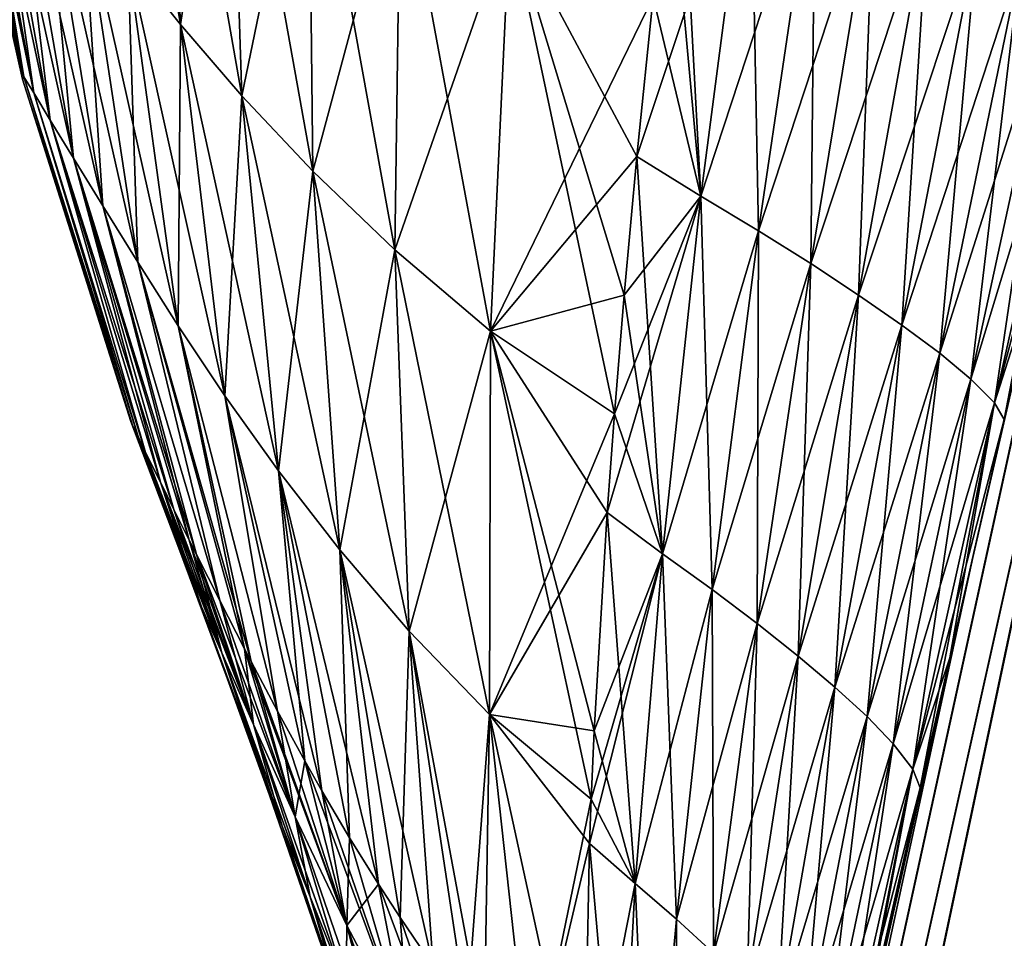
# Model space of a CAD drawing. Header units: metres. Extents: x 59 to 135, y -85 to 87.
# Tile 194 of 210: x 124.45 to 126.05, y 65.22 to 66.72. Entities that reach past the tile are written whole.
import ezdxf

# ---------------------------------------------------------------- set-up
doc = ezdxf.new("R2010")
doc.units = ezdxf.units.M
doc.layers.add('solid_21_404_502_XXX', color=7, linetype='CONTINUOUS')

msp = doc.modelspace()

# ---------------------------------------------------------------- linework, layer by layer
at = {"layer": 'solid_21_404_502_XXX'}
for points in [[(126.651802, 67.824821, -11.721516), (124.045311, 55.064014, -14.05514), (123.809486, 55.057373, -13.685122)], [(126.499924, 67.796822, -11.311533), (126.651802, 67.824821, -11.721516), (123.809486, 55.057373, -13.685122)], [(126.886948, 67.827339, -12.091162), (124.353706, 55.046169, -14.366816), (124.045311, 55.064014, -14.05514)], [(126.651802, 67.824821, -11.721516), (126.886948, 67.827339, -12.091162), (124.045311, 55.064014, -14.05514)], [(126.886948, 67.827339, -12.091162), (127.194069, 67.804245, -12.402734), (124.353706, 55.046169, -14.366816)], [(127.194069, 67.804245, -12.402734), (124.719833, 55.0047, -14.605144), (124.353706, 55.046169, -14.366816)], [(127.194069, 67.804245, -12.402734), (127.558441, 67.756653, -12.64128), (124.719833, 55.0047, -14.605144)], [(126.499924, 67.796822, -11.311533), (123.657593, 55.026562, -13.274575), (126.438606, 67.74472, -10.880898)], [(126.499924, 67.796822, -11.311533), (123.809486, 55.057373, -13.685122), (123.657593, 55.026562, -13.274575)], [(123.798546, 55.00618, 13.692995), (126.639999, 67.773849, 11.729356), (126.488121, 67.745834, 11.319371)], [(123.798546, 55.00618, 13.692995), (124.03437, 55.012836, 14.063015), (126.639999, 67.773849, 11.729356)], [(124.03437, 55.012836, 14.063015), (126.875145, 67.776382, 12.099003), (126.639999, 67.773849, 11.729356)], [(124.03437, 55.012836, 14.063015), (124.342773, 54.995014, 14.37469), (126.875145, 67.776382, 12.099003)], [(124.342773, 54.995014, 14.37469), (127.182274, 67.753304, 12.410576), (126.875145, 67.776382, 12.099003)], [(124.342773, 54.995014, 14.37469), (124.708908, 54.953568, 14.613017), (127.182274, 67.753304, 12.410576)], [(124.708908, 54.953568, 14.613017), (127.546654, 67.705734, 12.649121), (127.182274, 67.753304, 12.410576)], [(127.558441, 67.756653, -12.64128), (125.126068, 54.941597, -14.75865), (124.719833, 55.0047, -14.605144)], [(127.558441, 67.756653, -12.64128), (127.962578, 67.686836, -12.795357), (125.126068, 54.941597, -14.75865)], [(123.64666, 54.975357, 13.282446), (126.488121, 67.745834, 11.319371), (126.426804, 67.693726, 10.888733)], [(123.64666, 54.975357, 13.282446), (123.798546, 55.00618, 13.692995), (126.488121, 67.745834, 11.319371)], [(123.657593, 55.026562, -13.274575), (126.001106, 65.843689, -11.172976), (126.438606, 67.74472, -10.880898)], [(126.420685, 67.66729, -9.547014), (126.438606, 67.74472, -10.880898), (126.001106, 65.843689, -11.172976)], [(124.708908, 54.953568, 14.613017), (125.11515, 54.890491, 14.766522), (127.546654, 67.705734, 12.649121)], [(125.11515, 54.890491, 14.766522), (127.950798, 67.635948, 12.803195), (127.546654, 67.705734, 12.649121)], [(123.64666, 54.975357, 13.282446), (126.426804, 67.693726, 10.888733), (126.001106, 65.843697, 11.172976)], [(127.962578, 67.686836, -12.795357), (128.387085, 67.598175, -12.857566), (125.126068, 54.941597, -14.75865)], [(126.052338, 66.067444, 8.410643), (126.001106, 65.843697, 11.172976), (126.426804, 67.693726, 10.888733)], [(126.3592, 67.401321, -9.411224), (126.420685, 67.66729, -9.547014), (126.001106, 65.843689, -11.172976)], [(125.11515, 54.890491, 14.766522), (125.541992, 54.809074, 14.827776), (127.950798, 67.635948, 12.803195)], [(127.950798, 67.635948, 12.803195), (125.541992, 54.809074, 14.827776), (127.792931, 65.010948, 13.256139)], [(125.126068, 54.941597, -14.75865), (128.387085, 67.598175, -12.857566), (127.792877, 65.010719, -13.256173)], [(124.592552, 67.428429, 3.77563), (124.628845, 66.816986, 3.468401), (124.714249, 66.709488, 3.945249)], [(124.684677, 67.332771, 4.295804), (124.592552, 67.428429, 3.77563), (124.714249, 66.709488, 3.945249)], [(126.26786, 67.005424, -9.172409), (126.3592, 67.401321, -9.411224), (126.001106, 65.843689, -11.172976)], [(124.684677, 67.332771, -4.295804), (124.714249, 66.709488, -3.945249), (124.628845, 66.816986, -3.468401)], [(124.684677, 67.332771, 4.295804), (124.714249, 66.709488, 3.945249), (124.813858, 66.593605, 4.415894)], [(124.793671, 67.229141, 4.80934), (124.684677, 67.332771, 4.295804), (124.813858, 66.593605, 4.415894)], [(124.684677, 67.332771, -4.295804), (124.793671, 67.229141, -4.80934), (124.714249, 66.709488, -3.945249)], [(124.793671, 67.229141, -4.80934), (124.813858, 66.593605, -4.415894), (124.714249, 66.709488, -3.945249)], [(124.793671, 67.229141, 4.80934), (124.813858, 66.593605, 4.415894), (124.929619, 66.470924, 4.879422)], [(124.922203, 67.118599, 5.315185), (124.793671, 67.229141, 4.80934), (124.929619, 66.470924, 4.879422)], [(124.793671, 67.229141, -4.80934), (124.922203, 67.118599, -5.315185), (124.813858, 66.593605, -4.415894)], [(124.352173, 67.197289, 0.509144), (124.349007, 67.186348), (124.460281, 66.624374, 0.457463)], [(124.352173, 67.197289, -0.509144), (124.458145, 66.620506), (124.407623, 66.843452)], [(124.352173, 67.197289, -0.509144), (124.460281, 66.624374, -0.457463), (124.458145, 66.620506)], [(124.352173, 67.197289, 0.509144), (124.460281, 66.624374, 0.457463), (124.476128, 66.59848, 0.910406)], [(124.369614, 67.173141, 1.013724), (124.352173, 67.197289, 0.509144), (124.476128, 66.59848, 0.910406)], [(124.352173, 67.197289, -0.509144), (124.369614, 67.173141, -1.013724), (124.460281, 66.624374, -0.457463)], [(124.349007, 67.186348), (124.407623, 66.843452), (124.460281, 66.624374, 0.457463)], [(124.369614, 67.173141, 1.013724), (124.476128, 66.59848, 0.910406), (124.503006, 66.554047, 1.358792)], [(124.399033, 67.131561, 1.513677), (124.369614, 67.173141, 1.013724), (124.503006, 66.554047, 1.358792)], [(124.369614, 67.173141, -1.013724), (124.476128, 66.59848, -0.910406), (124.460281, 66.624374, -0.457463)], [(124.369614, 67.173141, -1.013724), (124.399033, 67.131561, -1.513677), (124.476128, 66.59848, -0.910406)], [(124.399033, 67.131561, 1.513677), (124.503006, 66.554047, 1.358792), (124.540581, 66.492241, 1.802661)], [(124.440201, 67.073608, 2.009012), (124.399033, 67.131561, 1.513677), (124.540581, 66.492241, 1.802661)], [(124.399033, 67.131561, -1.513677), (124.503006, 66.554047, -1.358792), (124.476128, 66.59848, -0.910406)], [(124.399033, 67.131561, -1.513677), (124.440201, 67.073608, -2.009012), (124.503006, 66.554047, -1.358792)], [(124.922203, 67.118599, -5.315185), (124.929619, 66.470924, -4.879422), (124.813858, 66.593605, -4.415894)], [(124.922203, 67.118599, 5.315185), (124.929619, 66.470924, 4.879422), (125.062317, 66.343254, 5.335376)], [(125.071594, 67.002472, 5.812784), (124.922203, 67.118599, 5.315185), (125.062317, 66.343254, 5.335376)], [(124.922203, 67.118599, -5.315185), (125.071594, 67.002472, -5.812784), (124.929619, 66.470924, -4.879422)], [(125.523422, 67.107666, 7.005736), (125.50869, 66.986252, 6.928191), (125.55938, 66.430527, 6.758963)], [(125.639999, 67.04882, 7.20704), (125.523422, 67.107666, 7.005736), (125.55938, 66.430527, 6.758963)], [(124.440201, 67.073608, 2.009012), (124.540581, 66.492241, 1.802661), (124.588165, 66.414642, 2.242177)], [(124.492523, 67.000725, 2.499873), (124.440201, 67.073608, 2.009012), (124.588165, 66.414642, 2.242177)], [(124.440201, 67.073608, -2.009012), (124.540581, 66.492241, -1.802661), (124.503006, 66.554047, -1.358792)], [(124.440201, 67.073608, -2.009012), (124.492523, 67.000725, -2.499873), (124.540581, 66.492241, -1.802661)], [(125.639999, 67.04882, -7.20704), (125.55938, 66.430527, -6.758963), (125.455605, 66.49498, -6.572616)], [(125.482338, 66.754547, -6.769039), (125.639999, 67.04882, -7.20704), (125.455605, 66.49498, -6.572616)], [(125.639999, 67.04882, 7.20704), (125.55938, 66.430527, 6.758963), (125.653084, 66.374336, 6.953313)], [(125.639999, 67.04882, -7.20704), (125.745293, 66.996284, -7.414411), (125.55938, 66.430527, -6.758963)], [(125.745293, 66.996284, 7.414411), (125.639999, 67.04882, 7.20704), (125.653084, 66.374336, 6.953313)], [(124.492523, 67.000725, 2.499873), (124.588165, 66.414642, 2.242177), (124.645027, 66.323097, 2.6775)], [(124.555382, 66.914604, 2.986388), (124.492523, 67.000725, 2.499873), (124.645027, 66.323097, 2.6775)], [(124.492523, 67.000725, -2.499873), (124.588165, 66.414642, -2.242177), (124.540581, 66.492241, -1.802661)], [(124.492523, 67.000725, -2.499873), (124.555382, 66.914604, -2.986388), (124.588165, 66.414642, -2.242177)], [(125.071594, 67.002472, -5.812784), (125.062317, 66.343254, -5.335376), (124.929619, 66.470924, -4.879422)], [(125.071594, 67.002472, 5.812784), (125.062317, 66.343254, 5.335376), (125.217949, 66.211205, 5.781253)], [(125.071594, 67.002472, -5.812784), (125.249268, 66.880714, -6.299346), (125.062317, 66.343254, -5.335376)], [(125.249268, 66.880714, 6.299346), (125.071594, 67.002472, 5.812784), (125.217949, 66.211205, 5.781253)], [(126.200851, 66.714363, -8.967105), (126.26786, 67.005424, -9.172409), (126.001106, 65.843689, -11.172976)], [(125.50869, 66.986252, 6.928191), (125.482338, 66.754547, 6.769039), (125.55938, 66.430527, 6.758963)], [(125.745293, 66.996284, -7.414411), (125.653084, 66.374336, -6.953313), (125.55938, 66.430527, -6.758963)], [(125.745293, 66.996284, 7.414411), (125.653084, 66.374336, 6.953313), (125.737999, 66.320824, 7.150774)], [(125.745293, 66.996284, -7.414411), (125.840942, 66.946426, -7.625087), (125.653084, 66.374336, -6.953313)], [(125.840942, 66.946426, 7.625087), (125.745293, 66.996284, 7.414411), (125.737999, 66.320824, 7.150774)], [(125.840942, 66.946426, -7.625087), (125.737999, 66.320824, -7.150774), (125.653084, 66.374336, -6.953313)], [(125.840942, 66.946426, 7.625087), (125.737999, 66.320824, 7.150774), (125.81559, 66.269745, 7.350787)], [(125.840942, 66.946426, -7.625087), (125.928627, 66.898949, -7.83847), (125.737999, 66.320824, -7.150774)], [(125.928627, 66.898949, 7.83847), (125.840942, 66.946426, 7.625087), (125.81559, 66.269745, 7.350787)], [(124.555382, 66.914604, 2.986388), (124.645027, 66.323097, 2.6775), (124.71093, 66.219582, 3.108543)], [(124.628845, 66.816986, 3.468401), (124.555382, 66.914604, 2.986388), (124.71093, 66.219582, 3.108543)], [(124.555382, 66.914604, -2.986388), (124.645027, 66.323097, -2.6775), (124.588165, 66.414642, -2.242177)], [(124.555382, 66.914604, -2.986388), (124.628845, 66.816986, -3.468401), (124.645027, 66.323097, -2.6775)], [(125.928627, 66.898949, -7.83847), (125.81559, 66.269745, -7.350787), (125.737999, 66.320824, -7.150774)], [(125.928627, 66.898949, 7.83847), (125.81559, 66.269745, 7.350787), (125.886017, 66.221138, 7.55329)], [(125.928627, 66.898949, -7.83847), (126.008537, 66.853867, -8.05449), (125.81559, 66.269745, -7.350787)], [(126.008537, 66.853867, 8.05449), (125.928627, 66.898949, 7.83847), (125.886017, 66.221138, 7.55329)], [(125.249268, 66.880714, -6.299346), (125.217949, 66.211205, -5.781253), (125.062317, 66.343254, -5.335376)], [(125.249268, 66.880714, 6.299346), (125.217949, 66.211205, 5.781253), (125.419067, 66.076653, 6.212664)], [(125.249268, 66.880714, -6.299346), (125.482338, 66.754547, -6.769039), (125.217949, 66.211205, -5.781253)], [(125.249268, 66.880714, 6.299346), (125.419067, 66.076653, 6.212664), (125.434883, 66.269577, 6.385617)], [(125.249268, 66.880714, 6.299346), (125.434883, 66.269577, 6.385617), (125.455605, 66.49498, 6.572616)], [(125.249268, 66.880714, 6.299346), (125.455605, 66.49498, 6.572616), (125.482338, 66.754547, 6.769039)], [(126.008537, 66.853867, -8.05449), (125.886017, 66.221138, -7.55329), (125.81559, 66.269745, -7.350787)], [(126.008537, 66.853867, 8.05449), (125.886017, 66.221138, 7.55329), (125.947586, 66.17543, 7.758917)], [(126.008537, 66.853867, -8.05449), (126.078751, 66.81163, -8.273826), (125.886017, 66.221138, -7.55329)], [(126.078751, 66.81163, 8.273826), (126.008537, 66.853867, 8.05449), (125.947586, 66.17543, 7.758917)], [(124.407623, 66.843452), (124.458145, 66.620506), (124.460281, 66.624374, 0.457463)], [(124.628845, 66.816986, 3.468401), (124.71093, 66.219582, 3.108543), (124.786667, 66.106003, 3.534771)], [(124.714249, 66.709488, 3.945249), (124.628845, 66.816986, 3.468401), (124.786667, 66.106003, 3.534771)], [(124.628845, 66.816986, -3.468401), (124.71093, 66.219582, -3.108543), (124.645027, 66.323097, -2.6775)], [(124.628845, 66.816986, -3.468401), (124.714249, 66.709488, -3.945249), (124.71093, 66.219582, -3.108543)], [(126.078751, 66.81163, -8.273826), (125.947586, 66.17543, -7.758917), (125.886017, 66.221138, -7.55329)], [(126.078751, 66.81163, 8.273826), (125.947586, 66.17543, 7.758917), (125.998077, 66.133133, 7.968498)], [(126.078751, 66.81163, -8.273826), (126.13678, 66.772804, -8.497361), (125.947586, 66.17543, -7.758917)], [(126.13678, 66.772804, 8.497361), (126.078751, 66.81163, 8.273826), (125.998077, 66.133133, 7.968498)], [(126.13678, 66.772804, -8.497361), (125.998077, 66.133133, -7.968498), (125.947586, 66.17543, -7.758917)], [(126.13678, 66.772804, 8.497361), (125.998077, 66.133133, 7.968498), (126.036606, 66.09446, 8.182362)], [(126.13678, 66.772804, -8.497361), (126.181625, 66.737633, -8.725449), (125.998077, 66.133133, -7.968498)], [(126.181625, 66.737633, 8.725449), (126.13678, 66.772804, 8.497361), (126.036606, 66.09446, 8.182362)], [(125.217949, 66.211205, -5.781253), (125.482338, 66.754547, -6.769039), (125.455605, 66.49498, -6.572616)], [(125.482338, 66.754547, 6.769039), (125.455605, 66.49498, 6.572616), (125.55938, 66.430527, 6.758963)], [(126.181625, 66.737633, -8.725449), (126.036606, 66.09446, -8.182362), (125.998077, 66.133133, -7.968498)], [(126.181625, 66.737633, 8.725449), (126.036606, 66.09446, 8.182362), (126.052338, 66.067444, 8.410643)], [(126.181625, 66.737633, -8.725449), (126.200851, 66.714363, -8.967105), (126.036606, 66.09446, -8.182362)], [(126.115219, 66.341667, -8.663905), (126.200851, 66.714363, -8.967105), (126.001106, 65.843689, -11.172976)], [(126.036606, 66.09446, -8.182362), (126.200851, 66.714363, -8.967105), (126.115219, 66.341667, -8.663905)], [(124.714249, 66.709488, -3.945249), (124.786667, 66.106003, -3.534771), (124.71093, 66.219582, -3.108543)], [(124.714249, 66.709488, 3.945249), (124.786667, 66.106003, 3.534771), (124.873749, 65.984184, 3.955316)], [(124.813858, 66.593605, 4.415894), (124.714249, 66.709488, 3.945249), (124.873749, 65.984184, 3.955316)], [(124.714249, 66.709488, -3.945249), (124.813858, 66.593605, -4.415894), (124.786667, 66.106003, -3.534771)], [(124.460281, 66.624374, -0.457463), (124.633575, 66.064499), (124.458145, 66.620506)], [(124.460281, 66.624374, 0.457463), (124.458145, 66.620506), (124.636551, 66.058296, 0.32266)], [(124.458145, 66.620506), (124.633575, 66.064499), (124.636551, 66.058296, 0.32266)], [(124.460281, 66.624374, 0.457463), (124.636551, 66.058296, 0.32266), (124.645485, 66.039795, 0.642687)], [(124.476128, 66.59848, 0.910406), (124.460281, 66.624374, 0.457463), (124.645485, 66.039795, 0.642687)], [(124.460281, 66.624374, -0.457463), (124.636551, 66.058296, -0.32266), (124.633575, 66.064499)], [(124.460281, 66.624374, -0.457463), (124.645485, 66.039795, -0.642687), (124.636551, 66.058296, -0.32266)], [(124.460281, 66.624374, -0.457463), (124.476128, 66.59848, -0.910406), (124.645485, 66.039795, -0.642687)], [(124.476128, 66.59848, 0.910406), (124.645485, 66.039795, 0.642687), (124.657921, 66.014221, 0.916004)], [(124.503006, 66.554047, 1.358792), (124.476128, 66.59848, 0.910406), (124.657921, 66.014221, 0.916004)], [(124.476128, 66.59848, -0.910406), (124.657921, 66.014221, -0.916004), (124.645485, 66.039795, -0.642687)], [(124.476128, 66.59848, -0.910406), (124.503006, 66.554047, -1.358792), (124.657921, 66.014221, -0.916004)], [(124.813858, 66.593605, -4.415894), (124.873749, 65.984184, -3.955316), (124.786667, 66.106003, -3.534771)], [(124.813858, 66.593605, 4.415894), (124.873749, 65.984184, 3.955316), (124.973427, 65.856049, 4.369422)], [(124.929619, 66.470924, 4.879422), (124.813858, 66.593605, 4.415894), (124.973427, 65.856049, 4.369422)], [(124.813858, 66.593605, -4.415894), (124.929619, 66.470924, -4.879422), (124.873749, 65.984184, -3.955316)], [(124.503006, 66.554047, 1.358792), (124.681831, 65.965614, 1.285118), (124.703766, 65.921478, 1.547751)], [(124.503006, 66.554047, 1.358792), (124.657921, 66.014221, 0.916004), (124.681831, 65.965614, 1.285118)], [(124.540581, 66.492241, 1.802661), (124.503006, 66.554047, 1.358792), (124.703766, 65.921478, 1.547751)], [(124.503006, 66.554047, -1.358792), (124.681831, 65.965614, -1.285118), (124.657921, 66.014221, -0.916004)], [(124.503006, 66.554047, -1.358792), (124.540581, 66.492241, -1.802661), (124.681831, 65.965614, -1.285118)], [(124.540581, 66.492241, 1.802661), (124.728798, 65.87146, 1.80239), (124.740372, 65.848427, 1.909316)], [(124.588165, 66.414642, 2.242177), (124.540581, 66.492241, 1.802661), (124.740372, 65.848427, 1.909316)], [(124.540581, 66.492241, 1.802661), (124.703766, 65.921478, 1.547751), (124.728798, 65.87146, 1.80239)], [(124.540581, 66.492241, -1.802661), (124.703766, 65.921478, -1.547751), (124.681831, 65.965614, -1.285118)], [(124.540581, 66.492241, -1.802661), (124.728798, 65.87146, -1.80239), (124.703766, 65.921478, -1.547751)], [(124.540581, 66.492241, -1.802661), (124.588165, 66.414642, -2.242177), (124.728798, 65.87146, -1.80239)], [(125.217949, 66.211205, -5.781253), (125.455605, 66.49498, -6.572616), (125.434883, 66.269577, -6.385617)], [(125.455605, 66.49498, 6.572616), (125.434883, 66.269577, 6.385617), (125.49707, 65.84964, 6.229026)], [(125.434883, 66.269577, -6.385617), (125.455605, 66.49498, -6.572616), (125.55938, 66.430527, -6.758963)], [(125.55938, 66.430527, 6.758963), (125.455605, 66.49498, 6.572616), (125.49707, 65.84964, 6.229026)], [(124.929619, 66.470924, -4.879422), (124.973427, 65.856049, -4.369422), (124.873749, 65.984184, -3.955316)], [(124.929619, 66.470924, 4.879422), (124.973427, 65.856049, 4.369422), (125.086037, 65.723671, 4.77674)], [(125.062317, 66.343254, 5.335376), (124.929619, 66.470924, 4.879422), (125.086037, 65.723671, 4.77674)], [(124.929619, 66.470924, -4.879422), (125.062317, 66.343254, -5.335376), (124.973427, 65.856049, -4.369422)], [(125.55938, 66.430527, -6.758963), (125.49707, 65.84964, -6.229026), (125.407364, 65.91642, -6.059451)], [(125.419067, 66.076653, -6.212664), (125.55938, 66.430527, -6.758963), (125.407364, 65.91642, -6.059451)], [(125.419067, 66.076653, -6.212664), (125.434883, 66.269577, -6.385617), (125.55938, 66.430527, -6.758963)], [(125.55938, 66.430527, 6.758963), (125.49707, 65.84964, 6.229026), (125.577873, 65.791641, 6.407987)], [(125.55938, 66.430527, -6.758963), (125.653084, 66.374336, -6.953313), (125.49707, 65.84964, -6.229026)], [(125.653084, 66.374336, 6.953313), (125.55938, 66.430527, 6.758963), (125.577873, 65.791641, 6.407987)], [(124.588165, 66.414642, 2.242177), (124.740372, 65.848427, 1.909316), (124.778236, 65.773628, 2.225866)], [(124.645027, 66.323097, 2.6775), (124.588165, 66.414642, 2.242177), (124.778236, 65.773628, 2.225866)], [(124.588165, 66.414642, -2.242177), (124.740372, 65.848427, -1.909316), (124.728798, 65.87146, -1.80239)], [(124.588165, 66.414642, -2.242177), (124.778236, 65.773628, -2.225866), (124.740372, 65.848427, -1.909316)], [(124.588165, 66.414642, -2.242177), (124.645027, 66.323097, -2.6775), (124.778236, 65.773628, -2.225866)], [(125.653084, 66.374336, -6.953313), (125.577873, 65.791641, -6.407987), (125.49707, 65.84964, -6.229026)], [(125.653084, 66.374336, 6.953313), (125.577873, 65.791641, 6.407987), (125.650871, 65.736221, 6.589826)], [(125.653084, 66.374336, -6.953313), (125.737999, 66.320824, -7.150774), (125.577873, 65.791641, -6.407987)], [(125.737999, 66.320824, 7.150774), (125.653084, 66.374336, 6.953313), (125.650871, 65.736221, 6.589826)], [(125.062317, 66.343254, -5.335376), (125.086037, 65.723671, -4.77674), (124.973427, 65.856049, -4.369422)], [(125.062317, 66.343254, 5.335376), (125.086037, 65.723671, 4.77674), (125.216118, 65.58815, 5.175093)], [(125.217949, 66.211205, 5.781253), (125.062317, 66.343254, 5.335376), (125.216118, 65.58815, 5.175093)], [(125.062317, 66.343254, -5.335376), (125.217949, 66.211205, -5.781253), (125.086037, 65.723671, -4.77674)], [(126.05233, 66.067436, -8.410637), (126.115219, 66.341667, -8.663905), (126.001106, 65.843689, -11.172976)], [(126.036606, 66.09446, -8.182362), (126.115219, 66.341667, -8.663905), (126.05233, 66.067436, -8.410637)], [(124.645027, 66.323097, 2.6775), (124.818542, 65.695114, 2.522732), (124.829315, 65.6744, 2.596643)], [(124.645027, 66.323097, 2.6775), (124.778236, 65.773628, 2.225866), (124.818542, 65.695114, 2.522732)], [(124.71093, 66.219582, 3.108543), (124.645027, 66.323097, 2.6775), (124.829315, 65.6744, 2.596643)], [(124.645027, 66.323097, -2.6775), (124.818542, 65.695114, -2.522732), (124.778236, 65.773628, -2.225866)], [(124.645027, 66.323097, -2.6775), (124.71093, 66.219582, -3.108543), (124.818542, 65.695114, -2.522732)], [(125.737999, 66.320824, -7.150774), (125.650871, 65.736221, -6.589826), (125.577873, 65.791641, -6.407987)], [(125.737999, 66.320824, 7.150774), (125.650871, 65.736221, 6.589826), (125.717316, 65.683212, 6.774035)], [(125.737999, 66.320824, -7.150774), (125.81559, 66.269745, -7.350787), (125.650871, 65.736221, -6.589826)], [(125.81559, 66.269745, 7.350787), (125.737999, 66.320824, 7.150774), (125.717316, 65.683212, 6.774035)], [(125.217949, 66.211205, -5.781253), (125.434883, 66.269577, -6.385617), (125.419067, 66.076653, -6.212664)], [(125.434883, 66.269577, 6.385617), (125.419067, 66.076653, 6.212664), (125.49707, 65.84964, 6.229026)], [(125.81559, 66.269745, -7.350787), (125.717316, 65.683212, -6.774035), (125.650871, 65.736221, -6.589826)], [(125.81559, 66.269745, 7.350787), (125.717316, 65.683212, 6.774035), (125.777321, 65.632668, 6.960555)], [(125.81559, 66.269745, -7.350787), (125.886017, 66.221138, -7.55329), (125.717316, 65.683212, -6.774035)], [(125.886017, 66.221138, 7.55329), (125.81559, 66.269745, 7.350787), (125.777321, 65.632668, 6.960555)], [(124.71093, 66.219582, 3.108543), (124.829315, 65.6744, 2.596643), (124.871872, 65.594009, 2.870092)], [(124.786667, 66.106003, 3.534771), (124.71093, 66.219582, 3.108543), (124.871872, 65.594009, 2.870092)], [(124.71093, 66.219582, -3.108543), (124.829315, 65.6744, -2.596643), (124.818542, 65.695114, -2.522732)], [(124.71093, 66.219582, -3.108543), (124.871872, 65.594009, -2.870092), (124.829315, 65.6744, -2.596643)], [(124.71093, 66.219582, -3.108543), (124.786667, 66.106003, -3.534771), (124.871872, 65.594009, -2.870092)], [(125.886017, 66.221138, -7.55329), (125.777321, 65.632668, -6.960555), (125.717316, 65.683212, -6.774035)], [(125.886017, 66.221138, 7.55329), (125.777321, 65.632668, 6.960555), (125.829437, 65.584953, 7.149973)], [(125.886017, 66.221138, -7.55329), (125.947586, 66.17543, -7.758917), (125.777321, 65.632668, -6.960555)], [(125.947586, 66.17543, 7.758917), (125.886017, 66.221138, 7.55329), (125.829437, 65.584953, 7.149973)], [(125.217949, 66.211205, -5.781253), (125.216118, 65.58815, -5.175093), (125.086037, 65.723671, -4.77674)], [(125.217949, 66.211205, 5.781253), (125.216118, 65.58815, 5.175093), (125.381409, 65.450996, 5.560487)], [(125.217949, 66.211205, -5.781253), (125.419067, 66.076653, -6.212664), (125.216118, 65.58815, -5.175093)], [(125.217949, 66.211205, 5.781253), (125.381409, 65.450996, 5.560487), (125.386429, 65.561813, 5.687014)], [(125.217949, 66.211205, 5.781253), (125.386429, 65.561813, 5.687014), (125.407364, 65.91642, 6.059451)], [(125.217949, 66.211205, 5.781253), (125.407364, 65.91642, 6.059451), (125.419067, 66.076653, 6.212664)], [(125.947586, 66.17543, -7.758917), (125.829437, 65.584953, -7.149973), (125.777321, 65.632668, -6.960555)], [(125.947586, 66.17543, 7.758917), (125.829437, 65.584953, 7.149973), (125.871765, 65.540543, 7.343051)], [(125.947586, 66.17543, -7.758917), (125.998077, 66.133133, -7.968498), (125.829437, 65.584953, -7.149973)], [(125.998077, 66.133133, 7.968498), (125.947586, 66.17543, 7.758917), (125.871765, 65.540543, 7.343051)], [(125.998077, 66.133133, -7.968498), (125.871765, 65.540543, -7.343051), (125.829437, 65.584953, -7.149973)], [(125.998077, 66.133133, 7.968498), (125.871765, 65.540543, 7.343051), (125.903534, 65.499619, 7.540093)], [(125.998077, 66.133133, -7.968498), (126.036606, 66.09446, -8.182362), (125.871765, 65.540543, -7.343051)], [(126.036606, 66.09446, 8.182362), (125.998077, 66.133133, 7.968498), (125.903534, 65.499619, 7.540093)], [(124.786667, 66.106003, 3.534771), (124.916367, 65.512955, 3.128531), (124.944077, 65.464264, 3.277249)], [(124.786667, 66.106003, 3.534771), (124.871872, 65.594009, 2.870092), (124.916367, 65.512955, 3.128531)], [(124.873749, 65.984184, 3.955316), (124.786667, 66.106003, 3.534771), (124.944077, 65.464264, 3.277249)], [(124.786667, 66.106003, -3.534771), (124.916367, 65.512955, -3.128531), (124.871872, 65.594009, -2.870092)], [(124.786667, 66.106003, -3.534771), (124.873749, 65.984184, -3.955316), (124.916367, 65.512955, -3.128531)], [(126.036606, 66.09446, -8.182362), (125.903534, 65.499619, -7.540093), (125.871765, 65.540543, -7.343051)], [(126.036606, 66.09446, 8.182362), (125.903534, 65.499619, 7.540093), (125.915512, 65.469147, 7.751342)], [(126.036606, 66.09446, -8.182362), (126.05233, 66.067436, -8.410637), (125.903534, 65.499619, -7.540093)], [(126.036606, 66.09446, 8.182362), (125.915512, 65.469147, 7.751342), (125.963799, 65.680565, 8.002069)], [(126.036606, 66.09446, 8.182362), (125.963799, 65.680565, 8.002069), (126.052338, 66.067444, 8.410643)], [(125.216118, 65.58815, -5.175093), (125.419067, 66.076653, -6.212664), (125.407364, 65.91642, -6.059451)], [(125.419067, 66.076653, 6.212664), (125.407364, 65.91642, 6.059451), (125.49707, 65.84964, 6.229026)], [(124.636551, 66.058296, 0.32266), (124.633575, 66.064499), (124.713509, 65.854111)], [(124.74884, 65.763321, -0.59486), (124.713509, 65.854111), (124.633575, 66.064499)], [(124.636551, 66.058296, -0.32266), (124.74884, 65.763321, -0.59486), (124.633575, 66.064499)], [(124.636551, 66.058296, 0.32266), (124.713509, 65.854111), (124.645485, 66.039795, 0.642687)], [(124.636551, 66.058296, -0.32266), (124.645485, 66.039795, -0.642687), (124.74884, 65.763321, -0.59486)], [(125.903534, 65.499619, -7.540093), (126.05233, 66.067436, -8.410637), (125.963783, 65.680496, -8.001991)], [(125.963783, 65.680496, -8.001991), (126.05233, 66.067436, -8.410637), (126.001106, 65.843689, -11.172976)], [(126.052338, 66.067444, 8.410643), (125.963799, 65.680565, 8.002069), (126.001106, 65.843697, 11.172976)], [(124.657921, 66.014221, 0.916004), (124.645485, 66.039795, 0.642687), (124.74884, 65.763321, 0.59486)], [(124.713509, 65.854111), (124.74884, 65.763321, 0.59486), (124.645485, 66.039795, 0.642687)], [(124.781364, 65.688446, -1.182521), (124.74884, 65.763321, -0.59486), (124.645485, 66.039795, -0.642687)], [(124.657921, 66.014221, -0.916004), (124.781364, 65.688446, -1.182521), (124.645485, 66.039795, -0.642687)], [(124.657921, 66.014221, 0.916004), (124.74884, 65.763321, 0.59486), (124.681831, 65.965614, 1.285118)], [(124.657921, 66.014221, -0.916004), (124.681831, 65.965614, -1.285118), (124.781364, 65.688446, -1.182521)], [(124.873749, 65.984184, 3.955316), (124.989151, 65.388023, 3.502193), (125.035858, 65.312805, 3.716435)], [(124.973427, 65.856049, 4.369422), (124.873749, 65.984184, 3.955316), (125.035858, 65.312805, 3.716435)], [(124.873749, 65.984184, 3.955316), (124.944077, 65.464264, 3.277249), (124.989151, 65.388023, 3.502193)], [(124.873749, 65.984184, -3.955316), (124.944077, 65.464264, -3.277249), (124.916367, 65.512955, -3.128531)], [(124.873749, 65.984184, -3.955316), (124.989151, 65.388023, -3.502193), (124.944077, 65.464264, -3.277249)], [(124.873749, 65.984184, -3.955316), (124.973427, 65.856049, -4.369422), (124.989151, 65.388023, -3.502193)], [(124.703766, 65.921478, 1.547751), (124.681831, 65.965614, 1.285118), (124.781364, 65.688446, 1.182521)], [(124.74884, 65.763321, 0.59486), (124.781364, 65.688446, 1.182521), (124.681831, 65.965614, 1.285118)], [(124.832863, 65.572334, -1.759101), (124.781364, 65.688446, -1.182521), (124.681831, 65.965614, -1.285118)], [(124.703766, 65.921478, -1.547751), (124.832863, 65.572334, -1.759101), (124.681831, 65.965614, -1.285118)], [(124.728798, 65.87146, 1.80239), (124.703766, 65.921478, 1.547751), (124.781364, 65.688446, 1.182521)], [(124.703766, 65.921478, -1.547751), (124.728798, 65.87146, -1.80239), (124.832863, 65.572334, -1.759101)], [(125.216118, 65.58815, -5.175093), (125.407364, 65.91642, -6.059451), (125.386429, 65.561813, -5.687014)], [(125.407364, 65.91642, 6.059451), (125.386429, 65.561813, 5.687014), (125.45311, 65.313728, 5.627872)], [(125.386429, 65.561813, -5.687014), (125.407364, 65.91642, -6.059451), (125.49707, 65.84964, -6.229026)], [(125.49707, 65.84964, 6.229026), (125.407364, 65.91642, 6.059451), (125.45311, 65.313728, 5.627872)], [(124.728798, 65.87146, 1.80239), (124.781364, 65.688446, 1.182521), (124.740372, 65.848427, 1.909316)], [(124.728798, 65.87146, -1.80239), (124.740372, 65.848427, -1.909316), (124.832863, 65.572334, -1.759101)], [(124.713509, 65.854111), (124.788681, 65.651604), (124.74884, 65.763321, 0.59486)], [(124.74884, 65.763321, -0.59486), (124.788681, 65.651604), (124.713509, 65.854111)], [(124.778236, 65.773628, 2.225866), (124.740372, 65.848427, 1.909316), (124.832863, 65.572334, 1.759101)], [(124.781364, 65.688446, 1.182521), (124.832863, 65.572334, 1.759101), (124.740372, 65.848427, 1.909316)], [(124.900841, 65.422005, -2.325396), (124.832863, 65.572334, -1.759101), (124.740372, 65.848427, -1.909316)], [(124.778236, 65.773628, -2.225866), (124.900841, 65.422005, -2.325396), (124.740372, 65.848427, -1.909316)], [(124.973427, 65.856049, 4.369422), (125.035858, 65.312805, 3.716435), (125.070961, 65.258591, 3.867118)], [(124.973427, 65.856049, 4.369422), (125.070961, 65.258591, 3.867118), (125.124611, 65.17926, 4.083221)], [(125.086037, 65.723671, 4.77674), (124.973427, 65.856049, 4.369422), (125.124611, 65.17926, 4.083221)], [(124.973427, 65.856049, -4.369422), (125.035858, 65.312805, -3.716435), (124.989151, 65.388023, -3.502193)], [(124.973427, 65.856049, -4.369422), (125.070961, 65.258591, -3.867118), (125.035858, 65.312805, -3.716435)], [(124.973427, 65.856049, -4.369422), (125.086037, 65.723671, -4.77674), (125.070961, 65.258591, -3.867118)], [(125.49707, 65.84964, -6.229026), (125.45311, 65.313728, -5.627872), (125.378563, 65.378723, -5.475178)], [(125.381409, 65.450996, -5.560487), (125.49707, 65.84964, -6.229026), (125.378563, 65.378723, -5.475178)], [(125.381409, 65.450996, -5.560487), (125.386429, 65.561813, -5.687014), (125.49707, 65.84964, -6.229026)], [(125.49707, 65.84964, 6.229026), (125.45311, 65.313728, 5.627872), (125.519928, 65.256004, 5.78939)], [(125.49707, 65.84964, -6.229026), (125.577873, 65.791641, -6.407987), (125.45311, 65.313728, -5.627872)], [(125.577873, 65.791641, 6.407987), (125.49707, 65.84964, 6.229026), (125.519928, 65.256004, 5.78939)], [(123.64666, 54.975357, 13.282446), (126.001106, 65.843697, 11.172976), (124.367256, 58.538643, 12.295408)], [(123.657593, 55.026562, -13.274575), (124.367256, 58.538631, -12.29541), (126.001106, 65.843689, -11.172976)], [(125.554459, 63.87965, 4.873285), (124.367256, 58.538643, 12.295408), (126.001106, 65.843697, 11.172976)], [(125.963783, 65.680496, -8.001991), (126.001106, 65.843689, -11.172976), (124.367256, 58.538631, -12.29541)], [(125.574707, 63.969204, 5.10921), (125.554459, 63.87965, 4.873285), (126.001106, 65.843697, 11.172976)], [(125.683945, 64.451508, 6.176981), (125.574707, 63.969204, 5.10921), (126.001106, 65.843697, 11.172976)], [(125.792305, 64.928513, 7.001843), (125.683945, 64.451508, 6.176981), (126.001106, 65.843697, 11.172976)], [(125.818199, 65.042297, 7.174097), (125.792305, 64.928513, 7.001843), (126.001106, 65.843697, 11.172976)], [(125.915512, 65.469147, 7.751342), (125.818199, 65.042297, 7.174097), (126.001106, 65.843697, 11.172976)], [(125.963799, 65.680565, 8.002069), (125.915512, 65.469147, 7.751342), (126.001106, 65.843697, 11.172976)], [(125.577873, 65.791641, -6.407987), (125.519928, 65.256004, -5.78939), (125.45311, 65.313728, -5.627872)], [(125.577873, 65.791641, 6.407987), (125.519928, 65.256004, 5.78939), (125.580078, 65.200668, 5.953522)], [(125.577873, 65.791641, -6.407987), (125.650871, 65.736221, -6.589826), (125.519928, 65.256004, -5.78939)], [(125.650871, 65.736221, 6.589826), (125.577873, 65.791641, 6.407987), (125.580078, 65.200668, 5.953522)], [(124.778236, 65.773628, 2.225866), (124.832863, 65.572334, 1.759101), (124.818542, 65.695114, 2.522732)], [(124.778236, 65.773628, -2.225866), (124.818542, 65.695114, -2.522732), (124.900841, 65.422005, -2.325396)], [(124.74884, 65.763321, 0.59486), (124.849869, 65.484169, 0.544454), (124.781364, 65.688446, 1.182521)], [(124.788681, 65.651604), (124.849869, 65.484169, 0.544454), (124.74884, 65.763321, 0.59486)], [(124.74884, 65.763321, -0.59486), (124.849869, 65.484169, -0.544454), (124.788681, 65.651604)], [(124.879791, 65.40683, -1.081763), (124.849869, 65.484169, -0.544454), (124.74884, 65.763321, -0.59486)], [(124.781364, 65.688446, -1.182521), (124.879791, 65.40683, -1.081763), (124.74884, 65.763321, -0.59486)], [(125.650871, 65.736221, -6.589826), (125.580078, 65.200668, -5.953522), (125.519928, 65.256004, -5.78939)], [(125.650871, 65.736221, 6.589826), (125.580078, 65.200668, 5.953522), (125.63456, 65.147614, 6.119812)], [(125.650871, 65.736221, -6.589826), (125.717316, 65.683212, -6.774035), (125.580078, 65.200668, -5.953522)], [(125.717316, 65.683212, 6.774035), (125.650871, 65.736221, 6.589826), (125.63456, 65.147614, 6.119812)], [(125.086037, 65.723671, -4.77674), (125.124611, 65.17926, -4.083221), (125.070961, 65.258591, -3.867118)], [(125.086037, 65.723671, 4.77674), (125.179649, 65.102562, 4.287847), (125.207375, 65.066078, 4.383538)], [(125.086037, 65.723671, 4.77674), (125.124611, 65.17926, 4.083221), (125.179649, 65.102562, 4.287847)], [(125.216118, 65.58815, 5.175093), (125.086037, 65.723671, 4.77674), (125.207375, 65.066078, 4.383538)], [(125.086037, 65.723671, -4.77674), (125.179649, 65.102562, -4.287847), (125.124611, 65.17926, -4.083221)], [(125.086037, 65.723671, -4.77674), (125.216118, 65.58815, -5.175093), (125.179649, 65.102562, -4.287847)], [(124.781364, 65.688446, 1.182521), (124.879791, 65.40683, 1.081763), (124.832863, 65.572334, 1.759101)], [(124.849869, 65.484169, 0.544454), (124.879791, 65.40683, 1.081763), (124.781364, 65.688446, 1.182521)], [(124.92498, 65.29232, -1.608439), (124.879791, 65.40683, -1.081763), (124.781364, 65.688446, -1.182521)], [(124.832863, 65.572334, -1.759101), (124.92498, 65.29232, -1.608439), (124.781364, 65.688446, -1.182521)], [(124.829315, 65.6744, 2.596643), (124.818542, 65.695114, 2.522732), (124.900841, 65.422005, 2.325396)], [(124.832863, 65.572334, 1.759101), (124.900841, 65.422005, 2.325396), (124.818542, 65.695114, 2.522732)], [(124.984604, 65.245552, -2.88111), (124.900841, 65.422005, -2.325396), (124.818542, 65.695114, -2.522732)], [(124.829315, 65.6744, -2.596643), (124.984604, 65.245552, -2.88111), (124.818542, 65.695114, -2.522732)], [(125.915512, 65.469139, -7.751338), (125.963783, 65.680496, -8.001991), (124.367256, 58.538631, -12.29541)], [(124.871872, 65.594009, 2.870092), (124.829315, 65.6744, 2.596643), (124.900841, 65.422005, 2.325396)], [(124.829315, 65.6744, -2.596643), (124.871872, 65.594009, -2.870092), (124.984604, 65.245552, -2.88111)], [(125.717316, 65.683212, -6.774035), (125.63456, 65.147614, -6.119812), (125.580078, 65.200668, -5.953522)], [(125.717316, 65.683212, 6.774035), (125.63456, 65.147614, 6.119812), (125.683472, 65.096901, 6.288212)], [(125.717316, 65.683212, -6.774035), (125.777321, 65.632668, -6.960555), (125.63456, 65.147614, -6.119812)], [(125.777321, 65.632668, 6.960555), (125.717316, 65.683212, 6.774035), (125.683472, 65.096901, 6.288212)], [(125.903534, 65.499619, -7.540093), (125.963783, 65.680496, -8.001991), (125.915512, 65.469139, -7.751338)], [(124.788681, 65.651604), (124.858879, 65.457062), (124.849869, 65.484169, 0.544454)], [(124.849869, 65.484169, -0.544454), (124.858879, 65.457062), (124.788681, 65.651604)], [(125.777321, 65.632668, -6.960555), (125.683472, 65.096901, -6.288212), (125.63456, 65.147614, -6.119812)], [(125.777321, 65.632668, 6.960555), (125.683472, 65.096901, 6.288212), (125.725609, 65.048851, 6.459249)], [(125.777321, 65.632668, -6.960555), (125.829437, 65.584953, -7.149973), (125.683472, 65.096901, -6.288212)], [(125.829437, 65.584953, 7.149973), (125.777321, 65.632668, 6.960555), (125.725609, 65.048851, 6.459249)], [(124.871872, 65.594009, 2.870092), (124.900841, 65.422005, 2.325396), (124.916367, 65.512955, 3.128531)], [(124.871872, 65.594009, -2.870092), (124.916367, 65.512955, -3.128531), (124.984604, 65.245552, -2.88111)], [(125.216118, 65.58815, -5.175093), (125.207375, 65.066078, -4.383538), (125.179649, 65.102562, -4.287847)], [(125.216118, 65.58815, 5.175093), (125.207375, 65.066078, 4.383538), (125.283234, 64.975029, 4.615996)], [(125.216118, 65.58815, -5.175093), (125.283234, 64.975029, -4.615996), (125.207375, 65.066078, -4.383538)], [(125.216118, 65.58815, 5.175093), (125.283234, 64.975029, 4.615996), (125.368935, 64.886955, 4.829468)], [(125.216118, 65.58815, 5.175093), (125.368935, 64.886955, 4.829468), (125.378563, 65.378723, 5.475178)], [(125.216118, 65.58815, 5.175093), (125.378563, 65.378723, 5.475178), (125.381409, 65.450996, 5.560487)], [(125.216118, 65.58815, -5.175093), (125.381409, 65.450996, -5.560487), (125.283234, 64.975029, -4.615996)], [(125.216118, 65.58815, -5.175093), (125.386429, 65.561813, -5.687014), (125.381409, 65.450996, -5.560487)], [(125.829437, 65.584953, -7.149973), (125.725609, 65.048851, -6.459249), (125.683472, 65.096901, -6.288212)], [(125.829437, 65.584953, 7.149973), (125.725609, 65.048851, 6.459249), (125.759399, 65.003853, 6.633612)], [(125.829437, 65.584953, -7.149973), (125.871765, 65.540543, -7.343051), (125.725609, 65.048851, -6.459249)], [(125.871765, 65.540543, 7.343051), (125.829437, 65.584953, 7.149973), (125.759399, 65.003853, 6.633612)], [(124.832863, 65.572334, 1.759101), (124.92498, 65.29232, 1.608439), (124.900841, 65.422005, 2.325396)], [(124.879791, 65.40683, 1.081763), (124.92498, 65.29232, 1.608439), (124.832863, 65.572334, 1.759101)], [(124.983307, 65.146988, -2.125306), (124.92498, 65.29232, -1.608439), (124.832863, 65.572334, -1.759101)], [(124.900841, 65.422005, -2.325396), (124.983307, 65.146988, -2.125306), (124.832863, 65.572334, -1.759101)], [(125.386429, 65.561813, 5.687014), (125.381409, 65.450996, 5.560487), (125.45311, 65.313728, 5.627872)], [(125.871765, 65.540543, -7.343051), (125.759399, 65.003853, -6.633612), (125.725609, 65.048851, -6.459249)], [(125.871765, 65.540543, 7.343051), (125.759399, 65.003853, 6.633612), (125.784218, 64.962082, 6.811573)], [(125.871765, 65.540543, -7.343051), (125.903534, 65.499619, -7.540093), (125.759399, 65.003853, -6.633612)], [(125.903534, 65.499619, 7.540093), (125.871765, 65.540543, 7.343051), (125.784218, 64.962082, 6.811573)], [(124.900841, 65.422005, 2.325396), (124.984604, 65.245552, 2.88111), (124.916367, 65.512955, 3.128531)], [(124.944077, 65.464264, 3.277249), (124.916367, 65.512955, 3.128531), (124.984604, 65.245552, 2.88111)], [(125.086769, 65.051201, -3.424093), (124.984604, 65.245552, -2.88111), (124.916367, 65.512955, -3.128531)], [(124.944077, 65.464264, -3.277249), (125.086769, 65.051201, -3.424093), (124.916367, 65.512955, -3.128531)], [(125.903534, 65.499619, -7.540093), (125.784218, 64.962082, -6.811573), (125.759399, 65.003853, -6.633612)], [(125.903534, 65.499619, 7.540093), (125.784218, 64.962082, 6.811573), (125.792305, 64.928513, 7.001843)], [(125.903534, 65.499619, -7.540093), (125.915512, 65.469139, -7.751338), (125.784218, 64.962082, -6.811573)], [(125.903534, 65.499619, 7.540093), (125.792305, 64.928513, 7.001843), (125.818199, 65.042297, 7.174097)], [(125.903534, 65.499619, 7.540093), (125.818199, 65.042297, 7.174097), (125.915512, 65.469147, 7.751342)], [(124.849869, 65.484169, 0.544454), (124.946823, 65.203949, 0.491851), (124.879791, 65.40683, 1.081763)], [(124.858879, 65.457062), (124.946823, 65.203949, 0.491851), (124.849869, 65.484169, 0.544454)], [(124.849869, 65.484169, -0.544454), (124.946823, 65.203949, -0.491851), (124.858879, 65.457062)], [(124.974411, 65.124451, -0.976801), (124.946823, 65.203949, -0.491851), (124.849869, 65.484169, -0.544454)], [(124.879791, 65.40683, -1.081763), (124.974411, 65.124451, -0.976801), (124.849869, 65.484169, -0.544454)], [(125.818192, 65.042259, -7.174034), (125.915512, 65.469139, -7.751338), (124.367256, 58.538631, -12.29541)], [(124.989151, 65.388023, 3.502193), (124.944077, 65.464264, 3.277249), (124.984604, 65.245552, 2.88111)], [(124.944077, 65.464264, -3.277249), (124.989151, 65.388023, -3.502193), (125.086769, 65.051201, -3.424093)], [(125.784218, 64.962082, -6.811573), (125.915512, 65.469139, -7.751338), (125.818192, 65.042259, -7.174034)], [(124.858879, 65.457062), (124.955009, 65.179367), (124.946823, 65.203949, 0.491851)], [(124.946823, 65.203949, -0.491851), (124.955009, 65.179367), (124.858879, 65.457062)], [(125.381409, 65.450996, -5.560487), (125.378563, 65.378723, -5.475178), (125.283234, 64.975029, -4.615996)], [(125.381409, 65.450996, 5.560487), (125.378563, 65.378723, 5.475178), (125.45311, 65.313728, 5.627872)], [(124.900841, 65.422005, 2.325396), (124.983307, 65.146988, 2.125306), (124.984604, 65.245552, 2.88111)], [(124.92498, 65.29232, 1.608439), (124.983307, 65.146988, 2.125306), (124.900841, 65.422005, 2.325396)], [(125.054085, 64.978241, -2.632219), (124.983307, 65.146988, -2.125306), (124.900841, 65.422005, -2.325396)], [(124.984604, 65.245552, -2.88111), (125.054085, 64.978241, -2.632219), (124.900841, 65.422005, -2.325396)], [(124.879791, 65.40683, 1.081763), (124.974411, 65.124451, 0.976801), (124.92498, 65.29232, 1.608439)], [(124.946823, 65.203949, 0.491851), (124.974411, 65.124451, 0.976801), (124.879791, 65.40683, 1.081763)], [(125.013641, 65.012871, -1.45175), (124.974411, 65.124451, -0.976801), (124.879791, 65.40683, -1.081763)], [(124.92498, 65.29232, -1.608439), (125.013641, 65.012871, -1.45175), (124.879791, 65.40683, -1.081763)], [(124.989151, 65.388023, 3.502193), (124.984604, 65.245552, 2.88111), (125.035858, 65.312805, 3.716435)], [(124.989151, 65.388023, -3.502193), (125.035858, 65.312805, -3.716435), (125.086769, 65.051201, -3.424093)], [(125.378563, 65.378723, -5.475178), (125.368935, 64.886955, -4.829468), (125.283234, 64.975029, -4.615996)], [(125.378563, 65.378723, 5.475178), (125.368935, 64.886955, 4.829468), (125.426842, 64.829796, 4.968066)], [(125.378563, 65.378723, -5.475178), (125.45311, 65.313728, -5.627872), (125.368935, 64.886955, -4.829468)], [(125.45311, 65.313728, 5.627872), (125.378563, 65.378723, 5.475178), (125.426842, 64.829796, 4.968066)], [(124.984604, 65.245552, 2.88111), (125.086769, 65.051201, 3.424093), (125.035858, 65.312805, 3.716435)], [(125.070961, 65.258591, 3.867118), (125.035858, 65.312805, 3.716435), (125.086769, 65.051201, 3.424093)], [(125.209137, 64.847458, -3.952627), (125.086769, 65.051201, -3.424093), (125.035858, 65.312805, -3.716435)], [(125.070961, 65.258591, -3.867118), (125.209137, 64.847458, -3.952627), (125.035858, 65.312805, -3.716435)], [(125.45311, 65.313728, -5.627872), (125.426842, 64.829796, -4.968066), (125.368935, 64.886955, -4.829468)], [(125.45311, 65.313728, 5.627872), (125.426842, 64.829796, 4.968066), (125.475998, 64.777534, 5.102236)], [(125.45311, 65.313728, -5.627872), (125.475998, 64.777534, -5.102236), (125.426842, 64.829796, -4.968066)], [(125.519928, 65.256004, 5.78939), (125.45311, 65.313728, 5.627872), (125.475998, 64.777534, 5.102236)], [(125.45311, 65.313728, -5.627872), (125.519928, 65.256004, -5.78939), (125.475998, 64.777534, -5.102236)], [(124.92498, 65.29232, 1.608439), (125.013641, 65.012871, 1.45175), (124.983307, 65.146988, 2.125306)], [(124.974411, 65.124451, 0.976801), (125.013641, 65.012871, 1.45175), (124.92498, 65.29232, 1.608439)], [(125.062737, 64.874733, -1.917519), (125.013641, 65.012871, -1.45175), (124.92498, 65.29232, -1.608439)], [(124.983307, 65.146988, -2.125306), (125.062737, 64.874733, -1.917519), (124.92498, 65.29232, -1.608439)], [(125.124611, 65.17926, 4.083221), (125.070961, 65.258591, 3.867118), (125.086769, 65.051201, 3.424093)], [(125.070961, 65.258591, -3.867118), (125.124611, 65.17926, -4.083221), (125.209137, 64.847458, -3.952627)], [(125.519928, 65.256004, 5.78939), (125.475998, 64.777534, 5.102236), (125.51799, 64.729866, 5.23097)], [(125.519928, 65.256004, -5.78939), (125.51799, 64.729866, -5.23097), (125.475998, 64.777534, -5.102236)], [(125.580078, 65.200668, 5.953522), (125.519928, 65.256004, 5.78939), (125.51799, 64.729866, 5.23097)], [(125.519928, 65.256004, -5.78939), (125.580078, 65.200668, -5.953522), (125.51799, 64.729866, -5.23097)], [(124.983307, 65.146988, 2.125306), (125.054085, 64.978241, 2.632219), (124.984604, 65.245552, 2.88111)], [(124.984604, 65.245552, 2.88111), (125.054085, 64.978241, 2.632219), (125.086769, 65.051201, 3.424093)], [(125.139427, 64.793633, -3.12736), (125.054085, 64.978241, -2.632219), (124.984604, 65.245552, -2.88111)], [(125.086769, 65.051201, -3.424093), (125.139427, 64.793633, -3.12736), (124.984604, 65.245552, -2.88111)]]:
    msp.add_3dface(points, dxfattribs=at)

doc.saveas('drawing.dxf')
